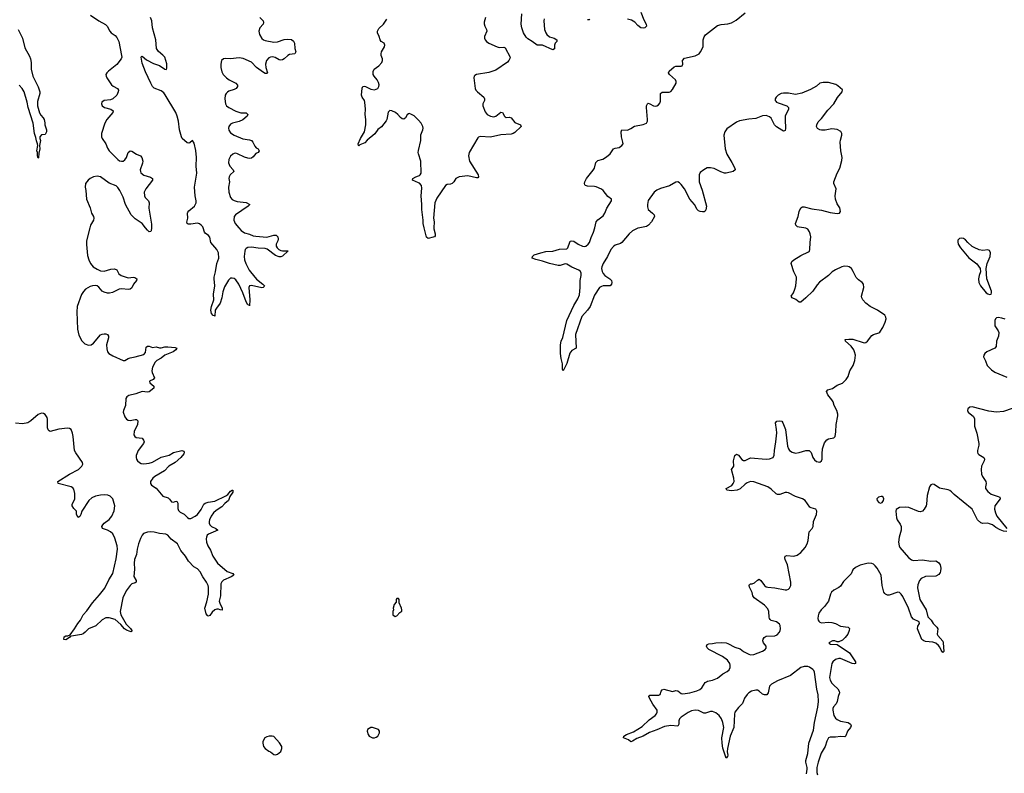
# Model space of a CAD drawing. Header units: inches. Extents: x 1552086 to 1694788, y 812325 to 917226.
# Tile 97 of 109: x 1655397 to 1666759, y 883702 to 892403. Entities that reach past the tile are written whole.
import ezdxf

# ---------------------------------------------------------------- set-up
doc = ezdxf.new("R2010")
doc.units = ezdxf.units.IN
doc.header["$MEASUREMENT"] = 0
for name, color, linetype in [('B6858', 7, 'Continuous'), ('B6859', 7, 'Continuous'), ('B6868', 7, 'Continuous'), ('B6869', 7, 'Continuous')]:
    doc.layers.add(name, color=color, linetype=linetype)

msp = doc.modelspace()

# ---------------------------------------------------------------- linework, layer by layer
at = {"layer": 'B6858', "color": 6, "elevation": 900}
for points in [[(1656207, 890000), (1656168, 889848), (1656167, 889807), (1656180, 889680), (1656194, 889630), (1656213, 889590), (1656246, 889550), (1656290, 889521), (1656330, 889502), (1656370, 889499), (1656450, 889524), (1656490, 889527), (1656516, 889516), (1656542, 889470), (1656569, 889450), (1656650, 889422), (1656710, 889430), (1656726, 889426), (1656748, 889410), (1656744, 889390), (1656710, 889350), (1656691, 889309), (1656670, 889292), (1656652, 889288), (1656570, 889296), (1656545, 889290), (1656466, 889254), (1656433, 889247), (1656410, 889247), (1656370, 889256), (1656350, 889267), (1656310, 889316), (1656290, 889329), (1656270, 889333), (1656237, 889330), (1656210, 889322), (1656158, 889290), (1656134, 889266), (1656110, 889230), (1656059, 889090), (1656055, 889030), (1656063, 888830), (1656080, 888760), (1656115, 888695), (1656150, 888659), (1656190, 888644), (1656220, 888650), (1656250, 888670), (1656330, 888763), (1656350, 888774), (1656370, 888778), (1656390, 888778), (1656409, 888769), (1656421, 888750), (1656423, 888730), (1656400, 888650), (1656401, 888601), (1656410, 888570), (1656426, 888550), (1656470, 888521), (1656590, 888468), (1656610, 888468), (1656648, 888492), (1656670, 888500), (1656730, 888509), (1656830, 888536), (1656850, 888560), (1656857, 888623), (1656870, 888634), (1656890, 888632), (1656930, 888619), (1656970, 888627), (1657010, 888616), (1657030, 888616), (1657070, 888625), (1657107, 888627), (1657190, 888618), (1657212, 888610), (1657197, 888590), (1657166, 888570), (1657070, 888530), (1657030, 888497), (1656981, 888470), (1656960, 888450), (1656931, 888390), (1656922, 888350), (1656924, 888330), (1656954, 888270), (1656936, 888250), (1656895, 888230), (1656899, 888210), (1656944, 888170), (1656943, 888150), (1656890, 888107), (1656870, 888104), (1656810, 888110), (1656738, 888082), (1656657, 888063), (1656634, 888050), (1656622, 888030), (1656617, 887950), (1656593, 887890), (1656592, 887870), (1656610, 887818), (1656630, 887789), (1656650, 887780), (1656670, 887777), (1656730, 887787), (1656746, 887786), (1656760, 887770), (1656758, 887730), (1656716, 887650), (1656712, 887610), (1656724, 887590), (1656741, 887581), (1656810, 887570), (1656827, 887550), (1656832, 887530), (1656825, 887510), (1656765, 887430), (1656741, 887370), (1656741, 887350), (1656746, 887330), (1656758, 887310), (1656778, 887290), (1656800, 887280), (1656830, 887274), (1656890, 887281), (1656930, 887294), (1657029, 887351), (1657123, 887377), (1657170, 887405), (1657269, 887429), (1657290, 887422), (1657296, 887410), (1657291, 887390), (1657257, 887350), (1657190, 887291), (1657117, 887250), (1657066, 887194), (1656957, 887130), (1656932, 887110), (1656906, 887070), (1656905, 887050), (1656917, 887030), (1656970, 886995), (1657050, 886901), (1657110, 886881), (1657127, 886867), (1657150, 886835), (1657170, 886833), (1657190, 886841), (1657210, 886843), (1657220, 886820), (1657222, 886761), (1657230, 886735), (1657250, 886717), (1657295, 886695), (1657334, 886654), (1657350, 886644), (1657370, 886645), (1657422, 886670), (1657449, 886690), (1657492, 886748), (1657523, 886810), (1657538, 886822), (1657570, 886833), (1657650, 886845), (1657775, 886905), (1657798, 886922), (1657830, 886958), (1657850, 886972), (1657858, 886970), (1657858, 886950), (1657822, 886898), (1657806, 886850), (1657763, 886817), (1657730, 886780), (1657663, 886737), (1657634, 886710), (1657605, 886670), (1657588, 886630), (1657584, 886610), (1657583, 886590), (1657590, 886570), (1657611, 886551), (1657659, 886530), (1657684, 886510), (1657576, 886464), (1657561, 886450), (1657552, 886430), (1657549, 886410), (1657553, 886370), (1657568, 886330), (1657598, 886278), (1657627, 886210), (1657681, 886130), (1657790, 886033), (1657858, 886010), (1657867, 885990), (1657836, 885970), (1657749, 885931), (1657728, 885912), (1657717, 885890), (1657714, 885750), (1657698, 885690), (1657705, 885665), (1657732, 885610), (1657733, 885587), (1657711, 885589), (1657690, 885598), (1657670, 885599), (1657650, 885588), (1657618, 885562), (1657590, 885526), (1657570, 885515), (1657563, 885523), (1657550, 885543), (1657535, 885610), (1657558, 885682), (1657577, 885770), (1657574, 885850), (1657570, 885870), (1657551, 885910), (1657510, 885970), (1657479, 886030), (1657450, 886062), (1657407, 886087), (1657346, 886150), (1657311, 886210), (1657255, 886275), (1657230, 886330), (1657216, 886350), (1657146, 886406), (1657108, 886450), (1657083, 886463), (1657011, 886471), (1656950, 886486), (1656910, 886490), (1656870, 886487), (1656827, 886470), (1656810, 886453), (1656790, 886414), (1656767, 886350), (1656751, 886290), (1656743, 886230), (1656722, 886170), (1656718, 886130), (1656722, 886058), (1656715, 885975), (1656739, 885930), (1656742, 885910), (1656730, 885900), (1656690, 885888), (1656670, 885872), (1656626, 885810), (1656588, 885730), (1656557, 885570), (1656565, 885530), (1656625, 885425), (1656675, 885375), (1656691, 885350), (1656690, 885344), (1656683, 885337), (1656670, 885338), (1656630, 885354), (1656608, 885370), (1656562, 885422), (1656497, 885477), (1656430, 885496), (1656390, 885499), (1656350, 885475), (1656274, 885406), (1656192, 885370), (1656154, 885330), (1656130, 885313), (1656110, 885306), (1655994, 885286), (1655979, 885281), (1655971, 885270), (1655930, 885245), (1655907, 885247), (1655910, 885278), (1655930, 885289), (1655952, 885288), (1655979, 885301), (1656031, 885369), (1656068, 885430), (1656099, 885470), (1656128, 885532), (1656170, 885577), (1656236, 885670), (1656318, 885762), (1656379, 885841), (1656425, 885935), (1656471, 886010), (1656510, 886177), (1656525, 886290), (1656520, 886330), (1656496, 886416), (1656470, 886466), (1656444, 886490), (1656410, 886511), (1656354, 886530), (1656346, 886550), (1656355, 886570), (1656372, 886590), (1656428, 886632), (1656461, 886670), (1656488, 886732), (1656494, 886790), (1656470, 886870), (1656442, 886902), (1656412, 886912), (1656370, 886916), (1656330, 886913), (1656270, 886901), (1656230, 886884), (1656195, 886850), (1656113, 886730), (1656103, 886690), (1656090, 886667), (1656070, 886654), (1656054, 886690), (1656053, 886730), (1656021, 886761), (1656002, 886790), (1656003, 886810), (1656026, 886850), (1656033, 886873), (1656033, 886933), (1656021, 886981), (1656010, 886997), (1655990, 887009), (1655842, 887050), (1655838, 887070), (1655970, 887155), (1656074, 887210), (1656115, 887250), (1656124, 887270), (1656121, 887290), (1656043, 887403), (1656031, 887430), (1656013, 887590), (1656005, 887630), (1655990, 887670), (1655970, 887685), (1655950, 887686), (1655850, 887675), (1655750, 887650), (1655736, 887656), (1655726, 887666), (1655718, 887690), (1655717, 887790), (1655712, 887810), (1655690, 887845), (1655670, 887857), (1655650, 887860), (1655610, 887843), (1655524, 887770), (1655490, 887749), (1655430, 887736), (1655350, 887745)], [(1656916, 890000), (1656913, 889967), (1656910, 889959), (1656890, 889954), (1656870, 889971), (1656849, 890000)], [(1657927, 890000), (1657953, 889970), (1657990, 889941), (1658050, 889928), (1658090, 889909), (1658122, 889902), (1658249, 889891), (1658330, 889917), (1658355, 889915), (1658375, 889895), (1658380, 889870), (1658376, 889850), (1658358, 889810), (1658357, 889790), (1658368, 889768), (1658389, 889749), (1658410, 889738), (1658430, 889733), (1658476, 889736), (1658493, 889733), (1658430, 889674), (1658410, 889666), (1658390, 889665), (1658350, 889680), (1658253, 889753), (1658230, 889762), (1658150, 889766), (1658070, 889778), (1658028, 889772), (1658010, 889760), (1658000, 889750), (1657994, 889730), (1657989, 889669), (1657991, 889630), (1658007, 889587), (1658046, 889510), (1658060, 889490), (1658130, 889409), (1658201, 889350), (1658220, 889330), (1658217, 889323), (1658208, 889312), (1658190, 889309), (1658070, 889336), (1658048, 889330), (1658041, 889310), (1658052, 889170), (1658050, 889098), (1658048, 889108), (1658030, 889112), (1658010, 889146), (1657971, 889251), (1657927, 889350), (1657890, 889398), (1657870, 889413), (1657850, 889420), (1657830, 889417), (1657806, 889394), (1657761, 889319), (1657740, 889260), (1657729, 889190), (1657710, 889130), (1657666, 889074), (1657654, 889050), (1657650, 888980), (1657645, 888985), (1657630, 888987), (1657612, 889010), (1657603, 889050), (1657609, 889091), (1657637, 889170), (1657634, 889234), (1657648, 889330), (1657639, 889410), (1657640, 889430), (1657657, 889490), (1657673, 889590), (1657694, 889650), (1657691, 889710), (1657673, 889750), (1657601, 889830), (1657590, 889894), (1657577, 889910), (1657538, 889938), (1657530, 889950), (1657514, 890000)]]:
    msp.add_lwpolyline(points, dxfattribs=at)
at = {"layer": 'B6858', "color": 6, "elevation": 1000}
for points in [[(1659770, 885722), (1659750, 885722), (1659743, 885710), (1659742, 885678), (1659718, 885650), (1659705, 885610), (1659711, 885590), (1659702, 885570), (1659702, 885530), (1659730, 885512), (1659750, 885522), (1659782, 885558), (1659807, 885573), (1659808, 885590), (1659802, 885610), (1659775, 885670), (1659777, 885710)], [(1659470, 884233), (1659448, 884232), (1659412, 884210), (1659406, 884190), (1659419, 884150), (1659430, 884131), (1659470, 884111), (1659490, 884111), (1659510, 884118), (1659530, 884132), (1659549, 884170), (1659548, 884190), (1659538, 884210)], [(1658310, 884133), (1658274, 884130), (1658250, 884125), (1658225, 884110), (1658203, 884070), (1658201, 884050), (1658210, 884012), (1658228, 883988), (1658270, 883959), (1658291, 883951), (1658330, 883921), (1658350, 883916), (1658370, 883923), (1658410, 883956), (1658422, 883990), (1658421, 884010), (1658395, 884054), (1658329, 884129)]]:
    msp.add_lwpolyline(points, close=True, dxfattribs=at)
at = {"layer": 'B6859', "color": 6}
for points, elevation in [([(1656215, 892455), (1656309, 892389), (1656386, 892346), (1656407, 892327), (1656436, 892270), (1656452, 892250), (1656499, 892219), (1656519, 892199), (1656540, 892150), (1656573, 891990), (1656574, 891970), (1656568, 891952), (1656516, 891884), (1656420, 891810), (1656401, 891790), (1656391, 891770), (1656394, 891750), (1656404, 891730), (1656458, 891650), (1656474, 891634), (1656527, 891607), (1656535, 891590), (1656534, 891570), (1656516, 891530), (1656472, 891488), (1656444, 891476), (1656370, 891470), (1656344, 891450), (1656339, 891430), (1656350, 891408), (1656377, 891390), (1656450, 891370), (1656474, 891350), (1656473, 891330), (1656402, 891250), (1656378, 891210), (1656339, 891090), (1656341, 891050), (1656349, 891030), (1656389, 890970), (1656410, 890921), (1656429, 890889), (1656528, 890790), (1656550, 890775), (1656570, 890768), (1656590, 890770), (1656610, 890783), (1656628, 890812), (1656650, 890869), (1656670, 890887), (1656690, 890884), (1656744, 890850), (1656792, 890832), (1656808, 890810), (1656816, 890770), (1656814, 890746), (1656788, 890670), (1656789, 890650), (1656796, 890636), (1656829, 890609), (1656906, 890586), (1656931, 890570), (1656931, 890550), (1656851, 890450), (1656834, 890410), (1656836, 890370), (1656845, 890350), (1656882, 890310), (1656890, 890290), (1656888, 890228), (1656919, 890041), (1656916, 890000)], 900), ([(1657514, 890000), (1657510, 890010), (1657491, 890030), (1657470, 890045), (1657450, 890053), (1657370, 890042), (1657342, 890042), (1657329, 890049), (1657325, 890065), (1657337, 890110), (1657334, 890170), (1657338, 890182), (1657350, 890198), (1657415, 890250), (1657434, 890290), (1657435, 890310), (1657420, 890370), (1657415, 890470), (1657440, 890630), (1657433, 890710), (1657436, 890810), (1657430, 890891), (1657410, 890977), (1657390, 891010), (1657359, 890981), (1657350, 890976), (1657330, 890982), (1657273, 891033), (1657263, 891050), (1657239, 891130), (1657228, 891231), (1657213, 891290), (1657197, 891330), (1657077, 891537), (1657060, 891560), (1657030, 891582), (1656950, 891614), (1656930, 891633), (1656909, 891670), (1656850, 891799), (1656810, 891902), (1656799, 891970), (1656802, 891978), (1656810, 891983), (1656860, 891940), (1656939, 891899), (1657010, 891873), (1657070, 891832), (1657090, 891827), (1657096, 891844), (1657093, 891893), (1657070, 891970), (1657050, 891994), (1656997, 892037), (1656975, 892070), (1656966, 892170), (1656928, 892310), (1656921, 892390), (1656908, 892430)], 900), ([(1658167, 892430), (1658205, 892390), (1658212, 892370), (1658205, 892350), (1658167, 892310), (1658157, 892270), (1658165, 892230), (1658190, 892187), (1658210, 892170), (1658230, 892162), (1658330, 892145), (1658370, 892148), (1658450, 892175), (1658490, 892178), (1658533, 892173), (1658556, 892156), (1658569, 892130), (1658572, 892070), (1658585, 892030), (1658573, 892010), (1658510, 892000), (1658490, 891991), (1658450, 891950), (1658430, 891939), (1658410, 891936), (1658390, 891940), (1658345, 891965), (1658315, 891975), (1658290, 891972), (1658270, 891961), (1658244, 891930), (1658235, 891890), (1658239, 891850), (1658255, 891790), (1658250, 891782), (1658230, 891782), (1658210, 891793), (1658128, 891850), (1658070, 891911), (1657976, 891956), (1657930, 891962), (1657830, 891952), (1657767, 891953), (1657749, 891950), (1657727, 891930), (1657717, 891890), (1657718, 891850), (1657730, 891799), (1657746, 891770), (1657785, 891730), (1657814, 891710), (1657890, 891670), (1657910, 891646), (1657911, 891630), (1657893, 891607), (1657870, 891595), (1657810, 891578), (1657793, 891567), (1657778, 891550), (1657769, 891530), (1657763, 891490), (1657770, 891430), (1657784, 891410), (1657809, 891390), (1657890, 891345), (1657950, 891328), (1658010, 891326), (1658028, 891310), (1658020, 891290), (1657970, 891246), (1657930, 891228), (1657853, 891210), (1657830, 891195), (1657811, 891170), (1657806, 891150), (1657809, 891129), (1657830, 891097), (1657870, 891070), (1657970, 891027), (1658050, 891014), (1658070, 891007), (1658088, 890988), (1658110, 890943), (1658125, 890925), (1658150, 890910), (1658159, 890890), (1658149, 890871), (1658123, 890857), (1658090, 890819), (1658070, 890806), (1658050, 890801), (1658030, 890803), (1657990, 890816), (1657910, 890855), (1657890, 890860), (1657870, 890857), (1657856, 890850), (1657830, 890827), (1657810, 890790), (1657808, 890750), (1657823, 890710), (1657862, 890670), (1657866, 890650), (1657827, 890610), (1657815, 890590), (1657811, 890570), (1657817, 890530), (1657805, 890470), (1657809, 890410), (1657831, 890351), (1657848, 890328), (1657870, 890314), (1657905, 890305), (1658011, 890291), (1658052, 890270), (1658034, 890250), (1657889, 890150), (1657870, 890130), (1657869, 890090), (1657883, 890050), (1657927, 890000)], 900), ([(1660000, 891241), (1659970, 891274), (1659950, 891291), (1659910, 891313), (1659890, 891320), (1659884, 891316), (1659870, 891306), (1659850, 891268), (1659830, 891256), (1659810, 891258), (1659790, 891274), (1659759, 891310), (1659732, 891330), (1659690, 891352), (1659670, 891355), (1659650, 891335), (1659633, 891250), (1659625, 891235), (1659573, 891167), (1659530, 891135), (1659494, 891086), (1659407, 891013), (1659379, 890981), (1659323, 890957), (1659310, 890946), (1659305, 890950), (1659303, 890970), (1659331, 891030), (1659377, 891110), (1659393, 891190), (1659393, 891250), (1659384, 891310), (1659388, 891370), (1659381, 891450), (1659377, 891470), (1659348, 891508), (1659341, 891530), (1659347, 891613), (1659358, 891630), (1659370, 891634), (1659389, 891631), (1659450, 891602), (1659490, 891594), (1659510, 891599), (1659529, 891610), (1659541, 891630), (1659544, 891650), (1659539, 891679), (1659521, 891710), (1659486, 891750), (1659477, 891770), (1659476, 891804), (1659488, 891832), (1659542, 891870), (1659577, 891910), (1659583, 891930), (1659582, 891950), (1659569, 891990), (1659567, 892010), (1659571, 892030), (1659605, 892090), (1659611, 892110), (1659601, 892130), (1659570, 892150), (1659556, 892170), (1659546, 892210), (1659527, 892250), (1659525, 892270), (1659540, 892300), (1659596, 892350), (1659632, 892408)], 900), ([(1655378, 892290), (1655428, 892190), (1655457, 892077), (1655510, 891980), (1655520, 891950), (1655530, 891910), (1655531, 891831), (1655548, 891750), (1655610, 891626), (1655630, 891570), (1655630, 891549), (1655601, 891459), (1655603, 891410), (1655627, 891327), (1655641, 891301), (1655668, 891270), (1655678, 891250), (1655687, 891213), (1655688, 891188), (1655705, 891130), (1655707, 891110), (1655690, 891078), (1655650, 891075), (1655631, 891050), (1655631, 891030), (1655637, 891010), (1655626, 890950), (1655631, 890910), (1655618, 890862), (1655612, 890808), (1655610, 890804), (1655601, 890830), (1655601, 890870), (1655594, 890890), (1655605, 890950), (1655604, 890970), (1655590, 891006), (1655584, 891044), (1655566, 891090), (1655554, 891210), (1655493, 891390), (1655484, 891450), (1655448, 891570), (1655427, 891607), (1655390, 891646)], 800), ([(1660000, 890855), (1659996, 890870), (1660000, 890891)], 900), ([(1656849, 890000), (1656811, 890051), (1656730, 890104), (1656683, 890150), (1656618, 890270), (1656590, 890353), (1656554, 890430), (1656530, 890466), (1656510, 890484), (1656430, 890517), (1656330, 890587), (1656290, 890596), (1656250, 890589), (1656210, 890570), (1656185, 890550), (1656158, 890510), (1656154, 890470), (1656161, 890430), (1656166, 890330), (1656209, 890230), (1656226, 890170), (1656250, 890130), (1656252, 890112), (1656247, 890090), (1656214, 890030), (1656207, 890000)], 900), ([(1660000, 890520), (1659930, 890550), (1659932, 890570), (1659970, 890590), (1660000, 890600)], 900)]:
    msp.add_lwpolyline(points, dxfattribs=dict(at, elevation=elevation))
at = {"layer": 'B6868', "color": 6, "elevation": 900}
for points in [[(1660176, 890000), (1660176, 889990), (1660192, 889930), (1660192, 889908), (1660183, 889897), (1660169, 889891), (1660110, 889875), (1660090, 889894), (1660064, 890000)], [(1662555, 890000), (1662530, 889995), (1662470, 889964), (1662429, 889931), (1662347, 889830), (1662330, 889819), (1662270, 889798), (1662250, 889785), (1662218, 889750), (1662180, 889670), (1662129, 889590), (1662113, 889550), (1662110, 889530), (1662117, 889497), (1662130, 889472), (1662150, 889450), (1662205, 889410), (1662225, 889390), (1662230, 889370), (1662227, 889350), (1662210, 889330), (1662130, 889329), (1662110, 889324), (1662089, 889311), (1662030, 889223), (1661979, 889090), (1661950, 889050), (1661885, 888975), (1661812, 888770), (1661817, 888610), (1661770, 888584), (1661746, 888554), (1661710, 888433), (1661670, 888349), (1661659, 888370), (1661661, 888430), (1661644, 888490), (1661636, 888550), (1661637, 888650), (1661647, 888693), (1661665, 888735), (1661711, 888930), (1661790, 889104), (1661838, 889182), (1661855, 889225), (1661866, 889310), (1661863, 889390), (1661876, 889450), (1661877, 889477), (1661870, 889495), (1661851, 889511), (1661770, 889544), (1661710, 889580), (1661690, 889583), (1661635, 889565), (1661610, 889564), (1661509, 889589), (1661430, 889616), (1661353, 889633), (1661312, 889650), (1661316, 889670), (1661333, 889687), (1661410, 889713), (1661470, 889726), (1661550, 889732), (1661626, 889754), (1661710, 889758), (1661723, 889770), (1661744, 889836), (1661750, 889845), (1661769, 889851), (1661790, 889844), (1661841, 889810), (1661890, 889789), (1661910, 889786), (1661930, 889790), (1661958, 889810), (1661971, 889830), (1661990, 889890), (1662019, 889950), (1662032, 890000)], [(1664478, 883698), (1664484, 883750), (1664483, 883770), (1664468, 883830), (1664468, 883850), (1664490, 883930), (1664505, 884050), (1664558, 884202), (1664568, 884290), (1664607, 884467), (1664616, 884530), (1664610, 884610), (1664594, 884674), (1664570, 884870), (1664561, 884890), (1664550, 884902), (1664510, 884929), (1664490, 884937), (1664450, 884937), (1664410, 884922), (1664290, 884830), (1664142, 884770), (1664073, 884730), (1664051, 884709), (1664035, 884630), (1664018, 884610), (1663990, 884609), (1663970, 884617), (1663930, 884651), (1663910, 884661), (1663890, 884664), (1663840, 884650), (1663810, 884631), (1663790, 884612), (1663760, 884570), (1663739, 884510), (1663690, 884464), (1663651, 884410), (1663645, 884385), (1663636, 884230), (1663597, 884130), (1663563, 883990), (1663561, 883950), (1663568, 883912), (1663565, 883895), (1663550, 883879), (1663510, 883992), (1663502, 884050), (1663501, 884110), (1663521, 884230), (1663512, 884290), (1663497, 884330), (1663470, 884369), (1663430, 884401), (1663390, 884414), (1663370, 884414), (1663310, 884398), (1663290, 884397), (1663229, 884429), (1663190, 884430), (1663150, 884422), (1663110, 884404), (1663031, 884350), (1663010, 884330), (1663002, 884310), (1663005, 884270), (1662990, 884246), (1662910, 884255), (1662838, 884242), (1662750, 884203), (1662666, 884174), (1662590, 884133), (1662517, 884103), (1662470, 884074), (1662450, 884067), (1662421, 884090), (1662364, 884110), (1662369, 884130), (1662398, 884150), (1662479, 884181), (1662579, 884241), (1662661, 884319), (1662730, 884370), (1662747, 884390), (1662755, 884410), (1662754, 884430), (1662702, 884502), (1662665, 884570), (1662658, 884590), (1662670, 884606), (1662774, 884606), (1662787, 884613), (1662798, 884650), (1662810, 884665), (1662830, 884673), (1662930, 884648), (1662970, 884658), (1662990, 884655), (1663030, 884622), (1663050, 884618), (1663130, 884632), (1663210, 884655), (1663244, 884670), (1663270, 884690), (1663308, 884750), (1663321, 884759), (1663334, 884766), (1663390, 884776), (1663450, 884802), (1663510, 884850), (1663562, 884878), (1663584, 884896), (1663597, 884923), (1663597, 884950), (1663590, 884970), (1663565, 885010), (1663508, 885050), (1663349, 885130), (1663330, 885150), (1663322, 885170), (1663331, 885189), (1663350, 885197), (1663390, 885200), (1663430, 885210), (1663490, 885214), (1663550, 885208), (1663570, 885201), (1663650, 885159), (1663710, 885140), (1663750, 885110), (1663810, 885076), (1663830, 885072), (1663870, 885075), (1663970, 885112), (1663998, 885130), (1664010, 885147), (1664010, 885170), (1663980, 885210), (1663973, 885230), (1663976, 885250), (1663988, 885272), (1664010, 885284), (1664112, 885288), (1664138, 885302), (1664165, 885330), (1664174, 885350), (1664176, 885370), (1664171, 885410), (1664163, 885423), (1664130, 885453), (1664070, 885467), (1664057, 885477), (1664049, 885489), (1664045, 885505), (1664043, 885570), (1664030, 885600), (1663990, 885643), (1663874, 885730), (1663859, 885750), (1663848, 885790), (1663818, 885850), (1663813, 885870), (1663819, 885881), (1663830, 885888), (1663850, 885891), (1663878, 885902), (1663910, 885933), (1663930, 885943), (1663950, 885929), (1663991, 885871), (1664010, 885857), (1664030, 885850), (1664110, 885843), (1664230, 885821), (1664250, 885822), (1664270, 885830), (1664280, 885840), (1664295, 885870), (1664296, 885910), (1664258, 886110), (1664232, 886170), (1664228, 886190), (1664231, 886209), (1664250, 886218), (1664330, 886209), (1664370, 886219), (1664410, 886253), (1664461, 886310), (1664483, 886350), (1664497, 886390), (1664508, 886490), (1664543, 886530), (1664555, 886550), (1664558, 886610), (1664591, 886690), (1664596, 886730), (1664584, 886750), (1664530, 886766), (1664516, 886776), (1664461, 886850), (1664430, 886872), (1664350, 886897), (1664270, 886940), (1664250, 886945), (1664230, 886944), (1664170, 886922), (1664142, 886922), (1664128, 886928), (1664070, 886981), (1664030, 887011), (1663870, 887069), (1663830, 887070), (1663790, 887054), (1663770, 887041), (1663712, 886988), (1663677, 886970), (1663610, 886962), (1663558, 886970), (1663550, 886990), (1663614, 887026), (1663632, 887050), (1663640, 887070), (1663636, 887110), (1663610, 887210), (1663639, 887250), (1663635, 887310), (1663650, 887370), (1663670, 887388), (1663690, 887374), (1663730, 887325), (1663750, 887314), (1663770, 887313), (1663830, 887343), (1664010, 887330), (1664050, 887334), (1664090, 887350), (1664103, 887377), (1664106, 887430), (1664124, 887530), (1664134, 887634), (1664132, 887672), (1664120, 887750), (1664133, 887767), (1664170, 887772), (1664190, 887768), (1664203, 887750), (1664233, 887670), (1664258, 887478), (1664267, 887450), (1664280, 887430), (1664310, 887408), (1664350, 887400), (1664390, 887406), (1664470, 887431), (1664508, 887428), (1664530, 887406), (1664550, 887350), (1664570, 887320), (1664590, 887304), (1664610, 887297), (1664630, 887296), (1664650, 887308), (1664657, 887330), (1664656, 887390), (1664663, 887450), (1664684, 887516), (1664710, 887553), (1664730, 887563), (1664790, 887575), (1664808, 887592), (1664816, 887644), (1664817, 887730), (1664837, 887830), (1664837, 887850), (1664827, 887890), (1664797, 887950), (1664783, 887990), (1664770, 888016), (1664722, 888070), (1664709, 888111), (1664723, 888130), (1664775, 888145), (1664830, 888184), (1664890, 888208), (1664933, 888247), (1664956, 888284), (1664976, 888350), (1665016, 888410), (1665036, 888470), (1665040, 888530), (1665032, 888570), (1665023, 888590), (1664992, 888632), (1664925, 888690), (1664923, 888710), (1664964, 888716), (1665010, 888714), (1665130, 888675), (1665150, 888673), (1665163, 888677), (1665179, 888690), (1665230, 888755), (1665251, 888769), (1665310, 888786), (1665324, 888796), (1665359, 888850), (1665386, 888910), (1665396, 888950), (1665393, 888970), (1665381, 888990), (1665296, 889050), (1665210, 889091), (1665160, 889130), (1665126, 889170), (1665115, 889190), (1665111, 889210), (1665139, 889310), (1665136, 889350), (1665120, 889370), (1665078, 889398), (1665050, 889428), (1665016, 889496), (1664994, 889530), (1664970, 889548), (1664953, 889553), (1664910, 889556), (1664883, 889550), (1664810, 889516), (1664772, 889490), (1664730, 889450), (1664627, 889373), (1664599, 889341), (1664550, 889270), (1664470, 889190), (1664410, 889140), (1664390, 889143), (1664353, 889173), (1664311, 889190), (1664301, 889210), (1664326, 889250), (1664343, 889290), (1664353, 889330), (1664362, 889410), (1664360, 889430), (1664330, 889490), (1664298, 889590), (1664307, 889610), (1664330, 889630), (1664410, 889681), (1664499, 889721), (1664510, 889730), (1664516, 889750), (1664517, 889830), (1664525, 889895), (1664520, 889930), (1664510, 889955), (1664490, 889983), (1664470, 889997), (1664447, 890000)], [(1666770, 888945), (1666730, 888958), (1666690, 888965), (1666670, 888961), (1666656, 888950), (1666650, 888930), (1666650, 888870), (1666690, 888810), (1666696, 888790), (1666694, 888750), (1666669, 888690), (1666667, 888630), (1666650, 888609), (1666558, 888570), (1666534, 888550), (1666522, 888530), (1666520, 888510), (1666544, 888464), (1666563, 888410), (1666610, 888362), (1666650, 888333), (1666790, 888274)], [(1666850, 887915), (1666750, 887878), (1666670, 887872), (1666582, 887882), (1666390, 887933), (1666361, 887930), (1666339, 887910), (1666333, 887890), (1666344, 887870), (1666403, 887823), (1666416, 887796), (1666417, 887710), (1666441, 887630), (1666464, 887510), (1666464, 887490), (1666450, 887430), (1666449, 887409), (1666454, 887394), (1666464, 887384), (1666524, 887350), (1666531, 887331), (1666527, 887310), (1666497, 887250), (1666492, 887210), (1666497, 887157), (1666506, 887130), (1666545, 887070), (1666549, 887050), (1666541, 887010), (1666544, 886990), (1666570, 886955), (1666606, 886926), (1666690, 886900), (1666709, 886890), (1666711, 886870), (1666649, 886790), (1666646, 886750), (1666657, 886710), (1666674, 886670), (1666789, 886530)], [(1666790, 886493), (1666750, 886498), (1666710, 886512), (1666661, 886541), (1666621, 886570), (1666590, 886584), (1666570, 886589), (1666510, 886587), (1666490, 886595), (1666449, 886630), (1666401, 886730), (1666387, 886750), (1666180, 886920), (1666150, 886951), (1666130, 886967), (1666110, 886975), (1666010, 886995), (1665950, 887035), (1665930, 887039), (1665910, 887034), (1665895, 887010), (1665870, 886910), (1665863, 886810), (1665858, 886790), (1665835, 886750), (1665815, 886730), (1665790, 886722), (1665770, 886724), (1665656, 886770), (1665624, 886776), (1665551, 886770), (1665513, 886747), (1665508, 886730), (1665515, 886650), (1665524, 886630), (1665558, 886578), (1665567, 886550), (1665568, 886510), (1665547, 886430), (1665540, 886370), (1665545, 886330), (1665555, 886310), (1665654, 886194), (1665690, 886166), (1665710, 886159), (1665814, 886166), (1665910, 886151), (1665970, 886155), (1665998, 886138), (1666019, 886110), (1666025, 886070), (1666023, 886037), (1666018, 886022), (1666002, 885998), (1665970, 885978), (1665850, 885973), (1665798, 885950), (1665782, 885930), (1665762, 885878), (1665758, 885842), (1665784, 885710), (1665857, 885590), (1665877, 885510), (1665914, 885470), (1665937, 885430), (1665980, 885390), (1665992, 885370), (1665985, 885310), (1665992, 885292), (1666050, 885227), (1666055, 885210), (1666060, 885110), (1666057, 885103), (1666050, 885098), (1666030, 885124), (1666017, 885157), (1665999, 885179), (1665970, 885203), (1665935, 885215), (1665850, 885223), (1665830, 885230), (1665809, 885249), (1665758, 885370), (1665760, 885400), (1665782, 885430), (1665778, 885450), (1665710, 885482), (1665687, 885507), (1665655, 885610), (1665590, 885745), (1665570, 885772), (1665550, 885788), (1665530, 885793), (1665430, 885760), (1665410, 885760), (1665390, 885769), (1665379, 885779), (1665370, 885795), (1665351, 885870), (1665337, 885990), (1665292, 886070), (1665270, 886099), (1665250, 886116), (1665230, 886126), (1665190, 886127), (1665094, 886106), (1665041, 886079), (1665012, 886050), (1664990, 886007), (1664904, 885916), (1664870, 885862), (1664850, 885847), (1664790, 885818), (1664766, 885794), (1664753, 885770), (1664730, 885690), (1664684, 885630), (1664645, 885590), (1664620, 885550), (1664610, 885519), (1664608, 885490), (1664613, 885470), (1664620, 885460), (1664630, 885449), (1664650, 885440), (1664730, 885447), (1664770, 885442), (1664810, 885430), (1664870, 885401), (1664959, 885390), (1664973, 885373), (1664970, 885350), (1664952, 885310), (1664924, 885270), (1664890, 885239), (1664850, 885220), (1664830, 885220), (1664802, 885230), (1664778, 885230), (1664736, 885210), (1664741, 885201), (1664754, 885194), (1664830, 885188), (1664972, 885092), (1665043, 884990), (1665040, 884970), (1665030, 884967), (1665003, 884970), (1664870, 885028), (1664850, 885029), (1664810, 885016), (1664780, 884990), (1664767, 884970), (1664740, 884810), (1664750, 884777), (1664770, 884742), (1664790, 884718), (1664838, 884678), (1664854, 884650), (1664856, 884630), (1664843, 884590), (1664830, 884530), (1664817, 884503), (1664789, 884470), (1664781, 884450), (1664780, 884430), (1664793, 884370), (1664810, 884340), (1664830, 884323), (1664870, 884306), (1664957, 884290), (1664986, 884270), (1664993, 884250), (1664986, 884230), (1664950, 884190), (1664930, 884135), (1664917, 884123), (1664870, 884127), (1664810, 884118), (1664750, 884120), (1664730, 884110), (1664710, 884072), (1664690, 884010), (1664647, 883933), (1664612, 883830), (1664597, 883770), (1664596, 883710), (1664603, 883683)]]:
    msp.add_lwpolyline(points, dxfattribs=at)
for points in [[(1666270, 889882), (1666244, 889876), (1666224, 889856), (1666222, 889838), (1666228, 889810), (1666252, 889770), (1666350, 889652), (1666444, 889584), (1666479, 889530), (1666483, 889490), (1666468, 889450), (1666462, 889410), (1666467, 889370), (1666484, 889330), (1666550, 889250), (1666570, 889236), (1666590, 889229), (1666607, 889233), (1666613, 889250), (1666610, 889270), (1666557, 889410), (1666550, 889530), (1666561, 889590), (1666596, 889670), (1666598, 889710), (1666590, 889737), (1666570, 889747), (1666510, 889739), (1666470, 889744), (1666410, 889771), (1666387, 889786), (1666337, 889830), (1666310, 889863), (1666290, 889878)], [(1665337, 886897), (1665307, 886890), (1665290, 886870), (1665292, 886850), (1665310, 886828), (1665330, 886822), (1665350, 886828), (1665366, 886850), (1665370, 886870), (1665362, 886890), (1665350, 886897)]]:
    msp.add_lwpolyline(points, close=True, dxfattribs=at)
at = {"layer": 'B6869', "color": 6, "elevation": 900}
for points in [[(1660772, 892430), (1660755, 892375), (1660755, 892355), (1660763, 892330), (1660784, 892290), (1660786, 892270), (1660762, 892210), (1660761, 892190), (1660767, 892170), (1660783, 892150), (1660810, 892132), (1660908, 892088), (1660930, 892082), (1660984, 892084), (1660998, 892078), (1661055, 891970), (1661054, 891954), (1661043, 891930), (1661026, 891914), (1660890, 891819), (1660810, 891793), (1660670, 891771), (1660650, 891759), (1660643, 891750), (1660639, 891730), (1660654, 891610), (1660662, 891590), (1660678, 891570), (1660753, 891510), (1660761, 891490), (1660759, 891470), (1660742, 891430), (1660740, 891410), (1660770, 891340), (1660792, 891310), (1660830, 891290), (1660870, 891283), (1660890, 891290), (1660950, 891334), (1660970, 891333), (1660990, 891290), (1661000, 891280), (1661010, 891272), (1661050, 891276), (1661069, 891269), (1661110, 891217), (1661177, 891190), (1661184, 891170), (1661110, 891102), (1661090, 891088), (1661070, 891082), (1660950, 891074), (1660830, 891047), (1660710, 891053), (1660693, 891047), (1660683, 891037), (1660584, 890870), (1660577, 890830), (1660587, 890770), (1660687, 890610), (1660692, 890588), (1660682, 890578), (1660670, 890577), (1660570, 890599), (1660470, 890589), (1660428, 890570), (1660405, 890530), (1660389, 890511), (1660370, 890504), (1660330, 890499), (1660310, 890488), (1660210, 890342), (1660189, 890290), (1660173, 890110), (1660180, 890070), (1660176, 890000)], [(1661449, 892411), (1661445, 892390), (1661454, 892290), (1661467, 892250), (1661480, 892230), (1661510, 892204), (1661566, 892190), (1661596, 892170), (1661594, 892150), (1661577, 892130), (1661569, 892110), (1661570, 892066), (1661550, 892054), (1661430, 892109), (1661370, 892108), (1661312, 892152), (1661262, 892182), (1661242, 892202), (1661212, 892252), (1661190, 892310), (1661185, 892350), (1661193, 892470)], [(1662032, 890000), (1662050, 890070), (1662067, 890093), (1662130, 890137), (1662149, 890170), (1662173, 890227), (1662227, 890310), (1662228, 890330), (1662182, 890362), (1662130, 890430), (1662110, 890445), (1662050, 890472), (1662030, 890477), (1661950, 890480), (1661927, 890487), (1661918, 890498), (1661913, 890510), (1661917, 890530), (1661938, 890570), (1662016, 890664), (1662030, 890688), (1662044, 890756), (1662070, 890777), (1662126, 890794), (1662170, 890820), (1662210, 890855), (1662251, 890910), (1662270, 890921), (1662314, 890926), (1662347, 890950), (1662359, 890970), (1662358, 890990), (1662341, 891050), (1662338, 891110), (1662346, 891130), (1662410, 891128), (1662450, 891146), (1662490, 891174), (1662590, 891192), (1662631, 891210), (1662641, 891230), (1662642, 891250), (1662629, 891390), (1662631, 891410), (1662641, 891430), (1662650, 891438), (1662670, 891432), (1662709, 891409), (1662730, 891406), (1662750, 891409), (1662770, 891421), (1662782, 891438), (1662790, 891464), (1662793, 891550), (1662812, 891568), (1662890, 891566), (1662910, 891573), (1662930, 891597), (1662971, 891670), (1662973, 891690), (1662965, 891710), (1662895, 891770), (1662883, 891790), (1662893, 891810), (1662950, 891857), (1662970, 891867), (1663030, 891865), (1663042, 891870), (1663048, 891890), (1663047, 891930), (1663070, 891958), (1663190, 891987), (1663236, 892010), (1663253, 892030), (1663284, 892090), (1663285, 892170), (1663296, 892204), (1663311, 892229), (1663450, 892335), (1663490, 892348), (1663570, 892354), (1663610, 892367), (1663664, 892396), (1663770, 892482)], [(1662565, 892490), (1662600, 892400), (1662625, 892350), (1662629, 892330), (1662610, 892307), (1662590, 892304), (1662563, 892310), (1662530, 892336), (1662494, 892374), (1662456, 892396), (1662410, 892407)], [(1661975, 892410), (1661970, 892401), (1661950, 892403)], [(1664447, 890000), (1664390, 890006), (1664373, 890013), (1664355, 890030), (1664350, 890050), (1664380, 890130), (1664391, 890190), (1664410, 890230), (1664430, 890244), (1664450, 890244), (1664538, 890218), (1664650, 890205), (1664750, 890178), (1664830, 890167), (1664856, 890170), (1664870, 890190), (1664860, 890230), (1664830, 890278), (1664810, 890330), (1664808, 890370), (1664818, 890450), (1664793, 890510), (1664793, 890530), (1664831, 890630), (1664861, 890690), (1664884, 890776), (1664887, 890813), (1664872, 890890), (1664866, 890990), (1664868, 891012), (1664886, 891070), (1664886, 891090), (1664872, 891112), (1664830, 891137), (1664770, 891144), (1664692, 891128), (1664649, 891129), (1664630, 891133), (1664605, 891145), (1664593, 891170), (1664594, 891190), (1664610, 891222), (1664650, 891264), (1664722, 891358), (1664793, 891430), (1664835, 891505), (1664889, 891570), (1664892, 891592), (1664839, 891639), (1664814, 891654), (1664730, 891676), (1664670, 891679), (1664630, 891670), (1664590, 891637), (1664523, 891597), (1664424, 891556), (1664350, 891541), (1664270, 891554), (1664210, 891556), (1664184, 891550), (1664148, 891530), (1664126, 891510), (1664115, 891490), (1664114, 891470), (1664121, 891461), (1664132, 891450), (1664150, 891442), (1664248, 891410), (1664268, 891388), (1664269, 891370), (1664232, 891288), (1664229, 891250), (1664235, 891145), (1664230, 891123), (1664222, 891118), (1664210, 891116), (1664190, 891126), (1664130, 891166), (1664108, 891190), (1664067, 891267), (1664050, 891282), (1664010, 891295), (1663970, 891291), (1663890, 891261), (1663810, 891256), (1663705, 891235), (1663670, 891218), (1663559, 891141), (1663534, 891110), (1663523, 891070), (1663539, 890910), (1663558, 890850), (1663616, 890756), (1663649, 890690), (1663652, 890670), (1663630, 890650), (1663550, 890631), (1663530, 890631), (1663486, 890646), (1663410, 890685), (1663370, 890693), (1663330, 890692), (1663290, 890670), (1663250, 890638), (1663238, 890610), (1663236, 890590), (1663239, 890530), (1663274, 890434), (1663321, 890250), (1663313, 890207), (1663306, 890194), (1663294, 890186), (1663276, 890184), (1663250, 890188), (1663230, 890198), (1663213, 890213), (1663183, 890270), (1663132, 890332), (1663069, 890450), (1663030, 890500), (1663010, 890519), (1662990, 890530), (1662970, 890527), (1662895, 890485), (1662790, 890455), (1662750, 890434), (1662719, 890410), (1662650, 890314), (1662640, 890270), (1662641, 890241), (1662651, 890211), (1662701, 890170), (1662718, 890150), (1662724, 890130), (1662689, 890070), (1662652, 890030), (1662630, 890017), (1662555, 890000)], [(1660000, 890891), (1660024, 891010), (1660025, 891075), (1660050, 891130), (1660053, 891150), (1660049, 891170), (1660028, 891210), (1660000, 891241)], [(1660000, 890600), (1660010, 890603), (1660019, 890610), (1660029, 890631), (1660025, 890770), (1660000, 890855)], [(1660064, 890000), (1660052, 890050), (1660052, 890090), (1660036, 890210), (1660039, 890270), (1660031, 890370), (1660036, 890456), (1660032, 890490), (1660010, 890515), (1660000, 890520)]]:
    msp.add_lwpolyline(points, dxfattribs=at)

doc.saveas('drawing.dxf')
